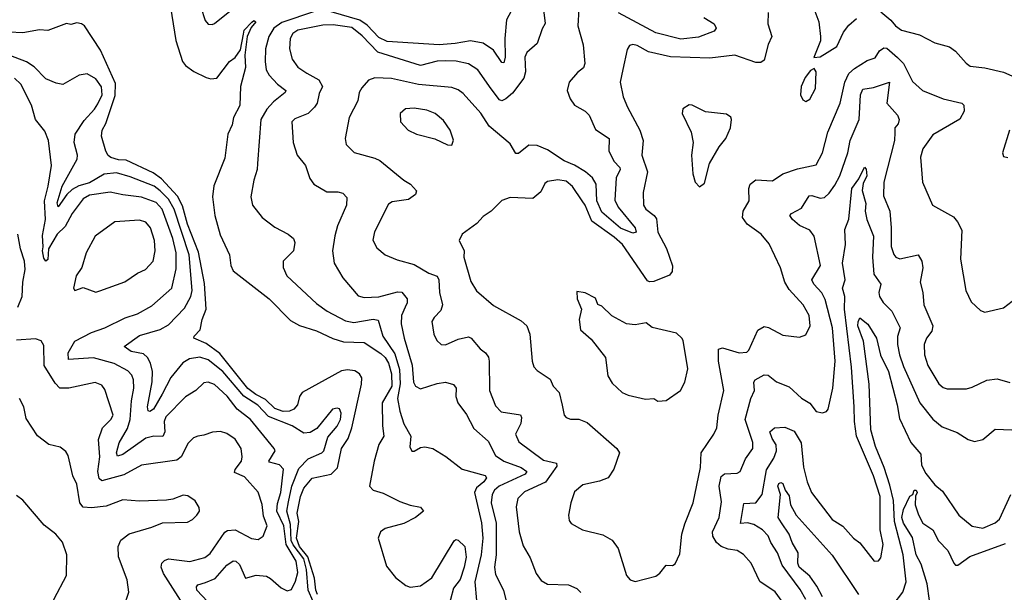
# Model space of a CAD drawing. Extents: x 1443846 to 1577407, y 839182 to 927291.
# Tile 204 of 256: x 1500910 to 1505639, y 895895 to 898645. Entities that reach past the tile are written whole.
import ezdxf

# ---------------------------------------------------------------- set-up
doc = ezdxf.new("R2010")
doc.units = 0

msp = doc.modelspace()

# ---------------------------------------------------------------- linework, layer by layer
at = {"layer": '0CON20XD'}
for points in [[(1503290.4, 898725), (1503247.6, 898645), (1503240, 898555), (1503241.5, 898465), (1503235, 898438), (1503225, 898440), (1503185, 898499.4), (1503135, 898531.8), (1503075, 898543.5), (1503001.4, 898531.4), (1502925, 898524.5), (1502675, 898541), (1502635, 898559.6), (1502578.6, 898618.6), (1502542.9, 898642.9), (1502405, 898682.8)], [(1504714.2, 898725), (1504747.1, 898635), (1504755.8, 898564.2), (1504755.8, 898544.2), (1504723.3, 898463.3), (1504755, 898466.7), (1504835, 898516.2), (1504865.8, 898585), (1504891.5, 898618.5), (1504928.7, 898651.3)], [(1501634.2, 898705), (1501660, 898545), (1501692.5, 898445), (1501706.2, 898425), (1501745.7, 898395.7), (1501805, 898368), (1501828.3, 898361.7), (1501856.1, 898363.9), (1501918, 898445), (1501945, 898463.1), (1501970, 898500), (1501984.4, 898575.6), (1501988.6, 898595), (1502025, 898633.3), (1502035, 898641.2), (1502043.3, 898635), (1502021.9, 898608.1), (1502002.5, 898565), (1501990.7, 898475), (1501994.7, 898415.3), (1501970.8, 898325), (1501966.7, 898233.3), (1501937.1, 898175), (1501930.5, 898139.5), (1501908.8, 898095), (1501895, 897980), (1501842.3, 897847.7), (1501835.5, 897795), (1501846.5, 897705), (1501872.3, 897612.3), (1501917.5, 897515), (1501924.3, 897465), (1501935, 897438.8), (1502108.6, 897305), (1502210.3, 897200.3), (1502253, 897177), (1502335, 897150.5), (1502413.5, 897113.5), (1502465, 897097.5), (1502565, 897095.5), (1502645, 897042.7), (1502665, 897023), (1502680.8, 896995), (1502694.9, 896944.9), (1502697, 896885), (1502651.3, 896805), (1502651.7, 896695), (1502658.3, 896645), (1502635.3, 896605), (1502612.7, 896525), (1502590.6, 896405), (1502606.7, 896385), (1502655, 896371.1), (1502735, 896330.6), (1502785, 896313.1), (1502834.3, 896304.3), (1502850, 896285), (1502811.2, 896255), (1502755, 896226.2), (1502665, 896200.9), (1502641.9, 896185)], [(1501780.4, 898705), (1501800.9, 898640.9), (1501815, 898624.2), (1501835, 898621.9), (1501845, 898627.3), (1501935, 898699)], [(1502325, 898684.4), (1502168.2, 898631.8), (1502131, 898605), (1502107, 898565), (1502090, 898505), (1502088.6, 898445), (1502094.2, 898405), (1502108.1, 898378.1), (1502147.3, 898335), (1502187.5, 898305), (1502185.6, 898295), (1502129.5, 898250.5), (1502096.6, 898215), (1502067.6, 898165), (1502051.8, 897955), (1502050.6, 897925), (1502034.3, 897875), (1502020, 897795), (1502027.5, 897755), (1502074.6, 897694.6), (1502135, 897648.6), (1502200, 897615), (1502224.1, 897594.1), (1502230.5, 897575), (1502224.5, 897535), (1502175.6, 897485), (1502175.6, 897455), (1502192.2, 897415), (1502335, 897281.8), (1502386.9, 897245), (1502475, 897198.5), (1502515, 897190.3), (1502606.8, 897206.8), (1502632.2, 897202.2), (1502653.9, 897125), (1502711.1, 897041.1), (1502733.8, 896965), (1502736.6, 896896.6), (1502724.5, 896825), (1502735.2, 896765.2), (1502755, 896704.3), (1502787.8, 896645), (1502783.2, 896593.2), (1502792.7, 896572.7), (1502805, 896572.5), (1502835, 896590), (1502855, 896594.4), (1502893.3, 896585), (1502956.9, 896546.9), (1503035, 896486.9), (1503145, 896456.2), (1503152.1, 896445), (1503138.6, 896425), (1503103.1, 896396.9), (1503094.2, 896375), (1503127.9, 896227.9), (1503134.6, 896155), (1503126.6, 896075), (1503095.2, 895945.2), (1503103.4, 895855)], [(1503424, 898705), (1503433.9, 898626.1), (1503418.5, 898601.5), (1503395, 898530), (1503345, 898486.9), (1503335.4, 898465), (1503338.9, 898395), (1503331.4, 898365), (1503277.1, 898292.9), (1503245, 898265.3), (1503225, 898256.2), (1503215, 898260.9), (1503173.4, 898313.4), (1503110.6, 898405), (1503065, 898433.8), (1503006.4, 898446.4), (1502955, 898448.3), (1502915, 898445.2), (1502835, 898425.6), (1502629.1, 898489.1), (1502555, 898567.2), (1502505, 898607.2), (1502415, 898620.2), (1502365, 898619.5), (1502245, 898594.7), (1502221.5, 898578.5), (1502208.2, 898555), (1502205.4, 898505), (1502218.8, 898455), (1502246.3, 898416.3), (1502288.8, 898388.8), (1502346.9, 898356.9), (1502363.5, 898325), (1502348.7, 898291.3), (1502338.5, 898245), (1502325.3, 898224.7), (1502295, 898194.5), (1502231.7, 898168.3), (1502217.5, 898155), (1502222.7, 898055), (1502241.8, 897995), (1502282.2, 897945), (1502303, 897883), (1502322.5, 897855), (1502385, 897819.1), (1502438.5, 897818.5), (1502461.8, 897811.8), (1502481.3, 897791.3), (1502479.5, 897755), (1502435.4, 897655), (1502422.9, 897607.1), (1502412.7, 897535), (1502419.4, 897475), (1502461.1, 897405), (1502535, 897318.8), (1502565, 897311.5), (1502635, 897314.7), (1502725, 897337.5), (1502745, 897337.1), (1502770.8, 897305), (1502771.2, 897285), (1502761.1, 897265), (1502743.7, 897225), (1502742.5, 897185), (1502756.2, 897115), (1502794, 896986), (1502800.8, 896905), (1502810, 896885), (1502835, 896872.2), (1502915, 896897.9), (1502955, 896904.5), (1502993.8, 896893.8), (1503005.4, 896875.4), (1503004.6, 896835), (1503014.8, 896804.8), (1503055, 896749.4), (1503091.7, 896681.8), (1503160.2, 896620.2), (1503195, 896551.8), (1503235, 896525.3), (1503317.8, 896495), (1503346.2, 896475), (1503337.8, 896462.2), (1503212.2, 896405), (1503190, 896385), (1503179, 896365), (1503174.4, 896325), (1503197.6, 896227.6), (1503198.1, 896075), (1503190, 896015), (1503195, 895980), (1503233.9, 895905), (1503256.9, 895806.9)], [(1504505, 898680), (1504502.3, 898625), (1504521.8, 898565), (1504504.2, 898525.8), (1504485, 898451.2), (1504470, 898440), (1504445, 898438.9), (1504345, 898475.4), (1504225, 898460.4), (1504035, 898466.7), (1503930.6, 898490.6), (1503875, 898521.1), (1503854.4, 898525.6), (1503839.2, 898520.8), (1503827.9, 898502.1), (1503806, 898406), (1503793.8, 898345), (1503808.6, 898275), (1503828.9, 898225), (1503888.4, 898115), (1503903.5, 898065), (1503897.7, 897995), (1503924.7, 897915), (1503903.5, 897815), (1503906.5, 897755), (1503917.8, 897735), (1503956.5, 897705), (1503968.3, 897688.3), (1503974, 897625), (1504016.2, 897546.2), (1504045, 897463.3), (1504043.6, 897435), (1504031.3, 897418.7), (1503955, 897388.5), (1503935, 897385.5), (1503925, 897390.5), (1503804.6, 897565), (1503765, 897600.7), (1503658, 897678), (1503626, 897755), (1503611.1, 897775), (1503565, 897844.4), (1503535, 897868.8), (1503495, 897876.4), (1503445, 897868.1), (1503432.4, 897857.6), (1503412.4, 897817.6), (1503375, 897787.1), (1503265, 897790.8), (1503225, 897776), (1503174.5, 897725.5), (1503135, 897700), (1503105, 897665.8), (1503034.3, 897615.7), (1503020, 897585), (1503044.2, 897535), (1503042.2, 897505), (1503077, 897387), (1503103.1, 897343.1), (1503185, 897272), (1503318.6, 897198.6), (1503345.6, 897175), (1503360.5, 897135), (1503371.4, 897005), (1503378.6, 896978.6), (1503395, 896960), (1503458, 896918), (1503471.9, 896885), (1503500.8, 896855), (1503514.4, 896794.4), (1503524, 896745), (1503534.2, 896734.2), (1503555, 896725.8), (1503595, 896727.1), (1503635, 896710.6), (1503778, 896585), (1503790.8, 896565), (1503763, 896487), (1503736.2, 896445), (1503695, 896428.6), (1503615, 896410.6), (1503575, 896378), (1503556.9, 896325), (1503545.9, 896265.9), (1503549.5, 896239.5), (1503558.8, 896225), (1503613.3, 896195), (1503710.3, 896170.3), (1503755, 896145.8), (1503784.4, 896105), (1503824.3, 895975), (1503841.2, 895955), (1503865, 895947.5), (1503965, 895972.9), (1503985, 895987.5), (1504015, 896025.7), (1504045, 896024), (1504057.9, 896032.1), (1504080.3, 896079.7), (1504090, 896175), (1504105, 896224), (1504143.9, 896325), (1504179.6, 896495), (1504182.7, 896565), (1504244.4, 896655), (1504258.5, 896685), (1504264.5, 896745), (1504291.1, 896865), (1504266.2, 897005), (1504266.5, 897063.5), (1504285, 897068.8), (1504365, 897045.3), (1504401.8, 897048.2), (1504412, 897058), (1504455, 897154.4), (1504485, 897171.2), (1504506.4, 897166.4), (1504575, 897130), (1504655, 897120.6), (1504685, 897132), (1504706.4, 897175), (1504700.7, 897225), (1504672, 897275), (1504605, 897349.5), (1504584.6, 897385), (1504563.7, 897453.7), (1504508.8, 897568.8), (1504470.8, 897615), (1504403.7, 897663.7), (1504381.2, 897695), (1504383.8, 897725), (1504413.6, 897775), (1504412.1, 897835), (1504417.8, 897855), (1504445, 897876.4), (1504525, 897871.9), (1504575.4, 897904.6), (1504645, 897929.4), (1504735, 897947.5), (1504766.1, 898005), (1504790.4, 898105), (1504850.9, 898245), (1504872.6, 898345), (1504892.6, 898387.4), (1504918.6, 898411.4), (1504980.4, 898449.6), (1505017.8, 898462.2), (1505040, 898495), (1505060.5, 898509.5), (1505075, 898509.1), (1505125, 898463.3), (1505154.1, 898434.1), (1505197.6, 898347.6), (1505246, 898305), (1505345, 898264.7), (1505434.6, 898244.6), (1505444.5, 898234.5), (1505446.2, 898205), (1505425, 898168.1), (1505295, 898091.4), (1505246.7, 898025), (1505236.5, 897985), (1505245.5, 897865), (1505294.4, 897754.4), (1505395, 897697.5), (1505414.6, 897674.6), (1505434.3, 897635), (1505427.5, 897495), (1505453.3, 897345), (1505479.7, 897289.7), (1505525, 897248), (1505545, 897240), (1505635, 897261.1), (1505677.1, 897292.9)], [(1503595.6, 898695), (1503590.9, 898615), (1503616.4, 898525), (1503624.6, 898435.4), (1503616.9, 898413.1), (1503588.8, 898391.2), (1503548.6, 898345), (1503539.4, 898305), (1503554.4, 898265), (1503574.3, 898235), (1503626.2, 898205), (1503645, 898186), (1503675, 898118), (1503740.6, 898075), (1503738.6, 898015), (1503763.6, 897965), (1503791.8, 897935), (1503793.5, 897925), (1503774.2, 897885.8), (1503768.8, 897778.8), (1503784.4, 897745), (1503865.2, 897645), (1503870.4, 897625), (1503855, 897619.6), (1503795, 897643.7), (1503705, 897720.6), (1503681, 897775), (1503678.4, 897855), (1503661, 897885), (1503627, 897915), (1503575, 897946.1), (1503525, 897966.8), (1503445, 898020.2), (1503395, 898040.6), (1503355, 898042.7), (1503305, 898002.3), (1503292.6, 898002.6), (1503265, 898049.5), (1503164.1, 898134.1), (1503124.2, 898195.8)], [(1504195.7, 898655.7), (1504245.6, 898625), (1504254.3, 898605), (1504245, 898589.2), (1504169.2, 898560.7), (1504085, 898551.4), (1503965, 898582.4), (1503785, 898677.7)], [(1505045, 898683.6), (1505093.5, 898643.5), (1505115.6, 898615), (1505145, 898594.5), (1505231.8, 898571.8), (1505304.6, 898534.6), (1505375, 898514.4), (1505405, 898494.2), (1505455.6, 898435.6), (1505475, 898421.4), (1505545, 898413.3), (1505635, 898392.5), (1505674.3, 898375)], [(1502340.1, 895885), (1502332.4, 895905), (1502326.4, 895963.6), (1502293.9, 896065), (1502254.2, 896115), (1502239.3, 896155), (1502250.1, 896235), (1502243, 896275), (1502258.3, 896355), (1502274.4, 896395), (1502315, 896442.8), (1502405, 896461.6), (1502436.4, 896493.6), (1502455.5, 896585), (1502487.1, 896632.9), (1502505.7, 896685), (1502551.3, 896895), (1502552.9, 896925), (1502541.8, 896945), (1502519.2, 896959.2), (1502485, 896963.6), (1502455, 896958.8), (1502265.8, 896855), (1502254.4, 896835), (1502244.6, 896795), (1502226.7, 896775), (1502205, 896765.6), (1502175, 896762.7), (1502135, 896777.1), (1502090.7, 896820.7), (1502044.4, 896845), (1502005, 896874.5), (1501871.2, 897041.2), (1501805, 897090.3), (1501746.2, 897115), (1501748, 897125), (1501776.5, 897155), (1501786.1, 897205), (1501805.9, 897254.1), (1501797.7, 897377.7), (1501767.9, 897527.9), (1501715, 897662.7), (1501691.3, 897751.3), (1501667.5, 897797.5), (1501590.4, 897880.4), (1501550.1, 897910.1), (1501421.1, 897971.1), (1501385, 897972.5), (1501347, 897983), (1501335, 897992.5), (1501324.2, 898014.2), (1501302.5, 898085), (1501306.2, 898115), (1501323, 898147), (1501369, 898281), (1501369.4, 898339.4), (1501298.5, 898498.5), (1501221.2, 898615), (1501206.2, 898625), (1501185, 898629.4), (1501155, 898622), (1501135, 898627.5), (1501045, 898593.5), (1501005, 898596.2), (1500925, 898582.2), (1500860, 898585)], [(1502320.1, 895850.1), (1502296, 895905), (1502287.5, 896005), (1502275.2, 896055), (1502222.8, 896122.8), (1502213.5, 896143.5), (1502210.2, 896220.2), (1502192.6, 896285), (1502200.6, 896329.4), (1502217.3, 896405), (1502251, 896489), (1502295, 896535.4), (1502360.8, 896565), (1502371.2, 896575), (1502389.5, 896640.5), (1502435, 896693.3), (1502450.3, 896725), (1502453.8, 896755), (1502445, 896775.6), (1502435, 896780), (1502412, 896775), (1502337.5, 896682.5), (1502305, 896661.8), (1502275, 896659.1), (1502218.6, 896695), (1502105, 896740), (1502053.7, 896793.7), (1501986.5, 896836.5), (1501885, 896955.9), (1501815, 897011.3), (1501775, 897024), (1501725, 897017.1), (1501692.6, 896997.4), (1501635, 896926.2), (1501594, 896846), (1501551.8, 896775), (1501535, 896762.7), (1501527.1, 896767.1), (1501524.3, 896785), (1501546, 896906), (1501547.5, 896955), (1501538.1, 896995), (1501523.1, 897023.1), (1501505, 897039.6), (1501445, 897051.9), (1501412.2, 897075), (1501485, 897127.7), (1501585, 897156.8), (1501625, 897179.7), (1501700.6, 897259.4), (1501731.9, 897315), (1501737.5, 897345), (1501724.3, 897515), (1501651.5, 897735), (1501625, 897783), (1501585, 897823.7), (1501555, 897844.8), (1501440.8, 897890.8), (1501375, 897910.4), (1501315, 897902.6), (1501245, 897860.9), (1501193.1, 897846.9), (1501161.1, 897828.9), (1501136.1, 897805), (1501095, 897745.6), (1501089.8, 897765), (1501114, 897845), (1501186, 897975), (1501186.8, 897995), (1501171.3, 898055), (1501177, 898095), (1501219, 898161), (1501269.2, 898215), (1501285, 898240.4), (1501306.3, 898285), (1501303.3, 898323.3), (1501275, 898361.5), (1501234.4, 898385.6), (1501195, 898378.6), (1501116.4, 898333.6), (1501085, 898340), (1501035, 898361.5), (1500979, 898419), (1500942.9, 898442.9), (1500855, 898476.7)], [(1504685, 898252.9), (1504705, 898264.2), (1504732.2, 898315), (1504735.8, 898395), (1504725, 898410), (1504708.3, 898401.7), (1504682.5, 898367.5), (1504662.7, 898325), (1504659.2, 898285), (1504670.7, 898260.7), (1504685, 898252.9)], [(1501865, 895794.7), (1501760.3, 895905), (1501758.6, 895921.4), (1501765, 895931.1), (1501802.5, 895942.5), (1501847.9, 895962.1), (1501905, 896026.1), (1501935, 896046.9), (1501948.6, 896045), (1501965, 896028.9), (1501995, 895963.5), (1502045, 895977.6), (1502095, 895972.4), (1502115, 895962.1), (1502165, 895916.5), (1502195, 895901.4), (1502215, 895908.8), (1502235, 895948.8), (1502245, 895990), (1502238, 896045), (1502189.4, 896125), (1502177.9, 896215), (1502144.1, 896285), (1502148.1, 896321.9), (1502164.6, 896375), (1502176.3, 896486.3), (1502157.1, 896507.1), (1502110.1, 896520.1), (1502107.1, 896525), (1502136.4, 896575), (1502132.2, 896585), (1502018.9, 896725), (1501954.3, 896774.3), (1501907, 896837), (1501845, 896892.5), (1501815, 896904.5), (1501795, 896901.1), (1501755.3, 896864.7), (1501705.8, 896834.2), (1501612.4, 896737.6), (1501604.3, 896715), (1501607.3, 896665), (1501597, 896643), (1501554.7, 896644.7), (1501515.2, 896634.8), (1501405, 896557.3), (1501378.9, 896548.9), (1501374.3, 896564.3), (1501386.9, 896613.1), (1501427.9, 896682.1), (1501440.6, 896725), (1501446.2, 896815), (1501457.9, 896875), (1501455.8, 896915.8), (1501448, 896938), (1501429.4, 896959.4), (1501363.2, 896993.2), (1501265, 897020.7), (1501143.8, 897013.8), (1501142.9, 897045), (1501175, 897101.9), (1501255, 897142.7), (1501319.2, 897165), (1501416, 897214), (1501475, 897233.1), (1501545, 897270.8), (1501640.4, 897355), (1501661.9, 897448.1), (1501660.7, 897525), (1501645.2, 897595), (1501594.8, 897735), (1501565, 897767.4), (1501495, 897793.5), (1501405, 897803.2), (1501345, 897816.6), (1501245, 897803.1), (1501213.9, 897785), (1501161.6, 897715), (1501128.9, 897651.1), (1501090.3, 897615), (1501047.8, 897545), (1501045, 897494), (1501035, 897486), (1501025, 897500), (1501019.1, 897535), (1501022.5, 897555), (1501018.7, 897608.7), (1501034.1, 897685), (1501028.8, 897775), (1501047.3, 897845), (1501061.8, 897945), (1501047.8, 898065), (1501030.2, 898110.2), (1500985.6, 898165), (1500966.2, 898235), (1500915.7, 898335.7), (1500884.3, 898365)], [(1503124.2, 898195.8), (1503040.1, 898290.1), (1503015, 898308.2), (1502985, 898319.6), (1502825, 898333.9), (1502695, 898362.2), (1502615, 898366.2), (1502585.5, 898354.5), (1502552.3, 898317.7), (1502539.6, 898295), (1502534, 898256), (1502491.8, 898175), (1502473.1, 898075), (1502477.5, 898045), (1502516.6, 898006.6), (1502615, 897980.8), (1502638.8, 897968.8), (1502754, 897874), (1502787.5, 897855), (1502816.1, 897823.9), (1502811.2, 897805), (1502777.9, 897782.1), (1502698.9, 897771.1), (1502680.5, 897759.5), (1502613.8, 897626.2), (1502605.6, 897585.6), (1502625, 897550), (1502665, 897515.8), (1502722, 897492), (1502805, 897469.2), (1502875, 897428.2), (1502915, 897413.1), (1502923.2, 897395), (1502926.1, 897335), (1502940.5, 897275), (1502932.2, 897247.8), (1502900, 897215), (1502889.2, 897195), (1502898.1, 897135), (1502912.9, 897105), (1502934.6, 897084.6), (1502955, 897082.9), (1503015, 897110), (1503065, 897121.9), (1503078.6, 897115), (1503121.4, 897065), (1503146.7, 897045), (1503160.8, 897025), (1503165.3, 897005), (1503165.4, 896865), (1503195, 896790), (1503222.1, 896762.1), (1503315, 896746.9), (1503319.6, 896735), (1503315.9, 896705), (1503291.1, 896655), (1503307, 896617), (1503425, 896530), (1503487.5, 896515), (1503489.2, 896500.8), (1503435.5, 896424.5), (1503335, 896377.5), (1503302.7, 896345), (1503294.6, 896305), (1503307.9, 896185), (1503327.6, 896117.6), (1503360.9, 896060.9), (1503390, 895985), (1503415, 895951.4), (1503445, 895934.3), (1503545, 895930.8), (1503585, 895913.8), (1503605, 895893.3)], [(1504605.2, 895805.2), (1504537.6, 895897.6), (1504465, 895947.5), (1504422.5, 896035), (1504386.8, 896076.8), (1504355, 896096.2), (1504312.6, 896102.6), (1504279.4, 896115), (1504256.2, 896135), (1504238.7, 896165), (1504237.5, 896185), (1504268.8, 896255), (1504280.8, 896329.2), (1504270, 896405), (1504278.8, 896451.2), (1504295.3, 896464.7), (1504355, 896467.5), (1504370.8, 896475), (1504395, 896535.8), (1504430.4, 896585), (1504430.4, 896615), (1504394.7, 896725), (1504421.6, 896825), (1504439.3, 896865), (1504435.6, 896904.4), (1504442, 896915), (1504485, 896940), (1504505, 896937.8), (1504545.3, 896905.3), (1504605, 896881.1), (1504665, 896828.1), (1504703.9, 896803.9), (1504735, 896763.1), (1504765, 896757.5), (1504785, 896763.8), (1504792, 896775), (1504815.3, 896874.7), (1504826.1, 897005), (1504813.2, 897165), (1504778.3, 897301.7), (1504763, 897333), (1504723.8, 897375), (1504714.6, 897395), (1504756.4, 897465), (1504725.4, 897605.4), (1504705, 897634.3), (1504655, 897656.2), (1504621.5, 897685), (1504608.6, 897705), (1504616, 897715), (1504665, 897739.5), (1504701.5, 897798.5), (1504715, 897801.1), (1504755, 897788.2), (1504775, 897791.8), (1504798.3, 897811.7), (1504825, 897850.4), (1504848.3, 897895), (1504887.4, 898005), (1504898, 898065), (1504940.9, 898165), (1504947.5, 898285), (1504959, 898311), (1505011.2, 898318.8), (1505086.7, 898345), (1505074.6, 898245), (1505126.4, 898186.4), (1505133.2, 898165), (1505128.2, 898145), (1505113.6, 898125), (1505112.7, 898102.7), (1505110.8, 898065), (1505060, 897865), (1505058.7, 897798.7), (1505088.2, 897725), (1505096, 897646), (1505096, 897556), (1505107.4, 897517.4), (1505117.5, 897505), (1505136.6, 897496.6), (1505225, 897515.7), (1505242.5, 897485), (1505247.2, 897452.8), (1505234.4, 897385), (1505248.1, 897335), (1505252.5, 897275), (1505294.7, 897175), (1505290.9, 897149.1), (1505264.6, 897115), (1505253.5, 897085), (1505254.7, 897035), (1505271.4, 896985), (1505325, 896896.5), (1505345, 896879.1), (1505365, 896872.9), (1505457.4, 896872.6), (1505485, 896880), (1505555, 896914.4), (1505605, 896920.6), (1505665, 896902.5)], [(1502985, 898042.5), (1502993.3, 898066.7), (1502977.1, 898115), (1502945, 898161.4), (1502904.6, 898194.6), (1502865, 898211.2), (1502805, 898220.9), (1502763.2, 898216.8), (1502737.5, 898195), (1502738.6, 898155), (1502775, 898114.3), (1502815, 898095.7), (1502903.2, 898073.2), (1502965, 898043.8), (1502985, 898042.5)], [(1504175, 897842.5), (1504199.5, 897860.5), (1504222, 897955), (1504270, 898035), (1504301.2, 898075), (1504323.8, 898125), (1504328.8, 898165), (1504325, 898176.7), (1504305, 898191.2), (1504203, 898203), (1504140, 898235), (1504125, 898236.7), (1504095, 898217.5), (1504092, 898195), (1504134, 898105), (1504144.2, 898055), (1504136, 897995), (1504142, 897905), (1504153.3, 897865), (1504175, 897842.5)], [(1505662.9, 898115), (1505630, 898005), (1505635, 897987.5), (1505655, 897983.8)], [(1504685, 895860), (1504658.6, 895908.6), (1504572.5, 896025), (1504548.6, 896085), (1504516.6, 896135), (1504505, 896166.4), (1504477.5, 896195), (1504435, 896220.9), (1504405, 896228.7), (1504371.9, 896225), (1504388.3, 896321.7), (1504445, 896324.2), (1504475.2, 896364.8), (1504497.2, 896482.8), (1504531, 896539), (1504544.2, 896575), (1504542.9, 896602.9), (1504523.7, 896633.7), (1504512.5, 896665), (1504535.4, 896684.6), (1504585, 896688.9), (1504629.6, 896669.6), (1504662.3, 896612.3), (1504675, 896496.7), (1504691.2, 896425), (1504711.9, 896375), (1504812.7, 896245), (1504863.2, 896213.2), (1504915, 896155.7), (1504945, 896132.5), (1505013.3, 896045), (1505035, 896046.7), (1505045, 896060), (1505056.2, 896125), (1505042.3, 896195), (1505042.1, 896355), (1505011.2, 896455), (1504929.2, 896645), (1504919.4, 896715), (1504917.7, 896785), (1504904.4, 896975.6), (1504871.8, 897255), (1504873.4, 897315), (1504861, 897355), (1504873.8, 897395), (1504861.3, 897475), (1504876.7, 897565), (1504872.7, 897637.3), (1504892.3, 897687.7), (1504906.2, 897835), (1504939.8, 897880.2), (1504967, 897937), (1504975, 897926.7), (1504979.2, 897895), (1504961, 897859), (1504956.5, 897825), (1504973.1, 897763.1), (1504970.6, 897725), (1504978.6, 897685), (1505009.8, 897605), (1505005.2, 897505), (1505012.8, 897422.8), (1505045.5, 897375), (1505035.3, 897335), (1505038.7, 897315), (1505056.6, 897286.6), (1505098.8, 897245), (1505137.9, 897165), (1505126, 897124), (1505125.4, 897085), (1505134.7, 897035), (1505155, 896979.4), (1505233.1, 896805), (1505295, 896726.7), (1505339.5, 896689.5), (1505412.6, 896662.6), (1505465, 896628.8), (1505495, 896618.8), (1505535, 896629.2), (1505595, 896679.2), (1505675, 896675.4)], [(1501275, 897337.1), (1501295, 897342.9), (1501415, 897386.7), (1501475, 897428.5), (1501514.2, 897445), (1501551.5, 897485), (1501561.2, 897535), (1501556.7, 897585), (1501537.5, 897645), (1501515, 897672.5), (1501485, 897682.3), (1501366.1, 897673.9), (1501272.9, 897605), (1501229.4, 897525), (1501207.5, 897455), (1501180.8, 897415), (1501168.8, 897355), (1501175, 897343.8), (1501215, 897358.2), (1501275, 897337.1)], [(1500901.2, 897265), (1500921.6, 897315), (1500925.2, 897384.8), (1500936.2, 897445), (1500933.2, 897485), (1500913.9, 897545), (1500901.5, 897615)], [(1503975, 896813.3), (1503995, 896813.8), (1504015, 896816.7), (1504083.8, 896865), (1504103.8, 896905), (1504118.3, 896968.3), (1504096.2, 897105), (1504090, 897115), (1504065, 897140), (1503947.1, 897167.1), (1503919.2, 897189.2), (1503865, 897180), (1503824.4, 897184.4), (1503753.1, 897223.1), (1503705, 897270), (1503687, 897277), (1503675, 897307.5), (1503625, 897332.5), (1503585, 897340), (1503587.5, 897305), (1503607.5, 897255), (1503597.5, 897205), (1503603.3, 897155), (1503655, 897110), (1503722.7, 897022.7), (1503734.4, 896935), (1503755, 896900), (1503803.8, 896855), (1503831.7, 896841.7), (1503915, 896822.5), (1503955, 896826.2), (1503975, 896813.3)], [(1505105, 895834.4), (1505151.5, 895895), (1505167.6, 895945), (1505152.4, 896075), (1505111.6, 896235), (1505106.5, 896336.5), (1505089.2, 896409.2), (1505061.9, 896495), (1505020.2, 896595), (1504997.6, 896675), (1504990, 896895), (1504961.8, 897101.8), (1504935.9, 897174.1), (1504936.2, 897193.8), (1504945, 897212.5), (1504983.1, 897183.1), (1505025, 897115.5), (1505043.5, 897033.5), (1505082.4, 896955), (1505124, 896795), (1505135, 896729.4), (1505190.4, 896615), (1505237.8, 896557.8), (1505241.1, 896505), (1505261.3, 896465), (1505305, 896411.4), (1505341.5, 896381.5), (1505420.8, 896265), (1505485, 896212.9), (1505535, 896203.3), (1505595, 896227.9), (1505615, 896245.6), (1505669.7, 896365)], [(1501715.4, 895805), (1501601.2, 895985), (1501590, 896015), (1501593.2, 896035), (1501605, 896047.7), (1501625, 896055.3), (1501727.4, 896042.6), (1501798.3, 896061.7), (1501825, 896081.5), (1501895, 896184.4), (1501907.4, 896192.6), (1501945, 896194.7), (1502022.7, 896152.7), (1502055, 896148.5), (1502079.5, 896165), (1502098.1, 896215), (1502080.1, 896260.1), (1502075, 896316.7), (1502055.4, 896375.4), (1501988.9, 896448.9), (1501941.1, 896471.1), (1501944.6, 896485), (1501974.6, 896525), (1501978.9, 896545), (1501973.3, 896585), (1501945, 896631.1), (1501905, 896656.9), (1501875, 896667.8), (1501835.6, 896664.4), (1501795, 896648.9), (1501764.6, 896645.4), (1501745, 896636.9), (1501719.1, 896610.9), (1501685.4, 896545), (1501665, 896530), (1501495, 896506.1), (1501410.4, 896459.6), (1501305, 896430), (1501291.7, 896441.7), (1501285.2, 896475), (1501295.2, 896545.2), (1501288.3, 896628.3), (1501307.9, 896685), (1501348.1, 896725), (1501358.2, 896745), (1501319.1, 896869.1), (1501305, 896890), (1501272.4, 896902.4), (1501145.5, 896875.5), (1501103.3, 896875), (1501079.6, 896899.6), (1501027.7, 896985), (1501025, 897080), (1501013.4, 897103.4), (1500985, 897113.1), (1500895, 897105.6)], [(1501410.6, 895825), (1501434.3, 895895), (1501426.7, 895955), (1501383.8, 896065), (1501382.3, 896115), (1501395.5, 896145), (1501435, 896175.4), (1501545, 896208.1), (1501595, 896229.4), (1501715, 896232.5), (1501740, 896245), (1501761.2, 896265), (1501773.8, 896285), (1501772.3, 896302.3), (1501753.3, 896335), (1501717.6, 896357.6), (1501695, 896360.9), (1501645, 896341.9), (1501615, 896338), (1501485, 896332.7), (1501405, 896338.9), (1501325, 896309.1), (1501255, 896300), (1501215, 896304.6), (1501198.5, 896325), (1501184, 896415), (1501165.8, 896455), (1501142, 896552), (1501131.4, 896571.4), (1501105, 896592.5), (1501050, 896605), (1500995.7, 896645.7), (1500940.3, 896730.3), (1500929.4, 896785), (1500908.6, 896825)], [(1504765, 895873.8), (1504739, 895925), (1504705, 895972.3), (1504653.8, 896015), (1504647, 896035), (1504649.4, 896085), (1504619.1, 896135), (1504605.3, 896175), (1504568.3, 896228.3), (1504553.3, 896255), (1504563.9, 896365), (1504550.3, 896405), (1504555, 896417.7), (1504565, 896421.8), (1504575, 896416.8), (1504586.1, 896385), (1504605, 896358.1), (1504612.2, 896315), (1504638.3, 896265), (1504812.7, 896072.7), (1504938.5, 895885)], [(1500907.5, 895502.5), (1500939.4, 895565), (1500963.3, 895645), (1501045, 895778), (1501075, 895863.8), (1501134, 895975), (1501135.6, 896075.6), (1501115.4, 896135.4), (1501083.8, 896175), (1501027.4, 896217.4), (1500925, 896337.5), (1500895, 896360)], [(1505279, 895855), (1505268.3, 895935), (1505239.5, 896029.5), (1505215, 896075.5), (1505198, 896158), (1505155, 896226.9), (1505146.5, 896255), (1505155, 896293.3), (1505185, 896356.7), (1505200, 896365), (1505205, 896386.2), (1505215, 896385.7), (1505220, 896375), (1505212.5, 896357.5), (1505210, 896315), (1505227.3, 896267.3), (1505247.8, 896227.8), (1505295.5, 896195), (1505322.9, 896142.9), (1505368, 896095), (1505396.2, 896035), (1505405, 896025.5), (1505415, 896025.3), (1505472.9, 896067.1), (1505645, 896129.4)], [(1502641.9, 896185), (1502630.7, 896155), (1502671.1, 896021.1), (1502715, 895965.8), (1502765, 895927.1), (1502785, 895920.4), (1502835, 895925.4), (1502888.6, 895965), (1502997, 896143), (1503005, 896148.8), (1503015, 896146.2), (1503047.1, 896115), (1503053.4, 896063.4), (1503045, 896015.7), (1503025, 895956.2), (1502993.9, 895915), (1502965, 895806)]]:
    msp.add_lwpolyline(points, dxfattribs=at)

doc.saveas('drawing.dxf')
